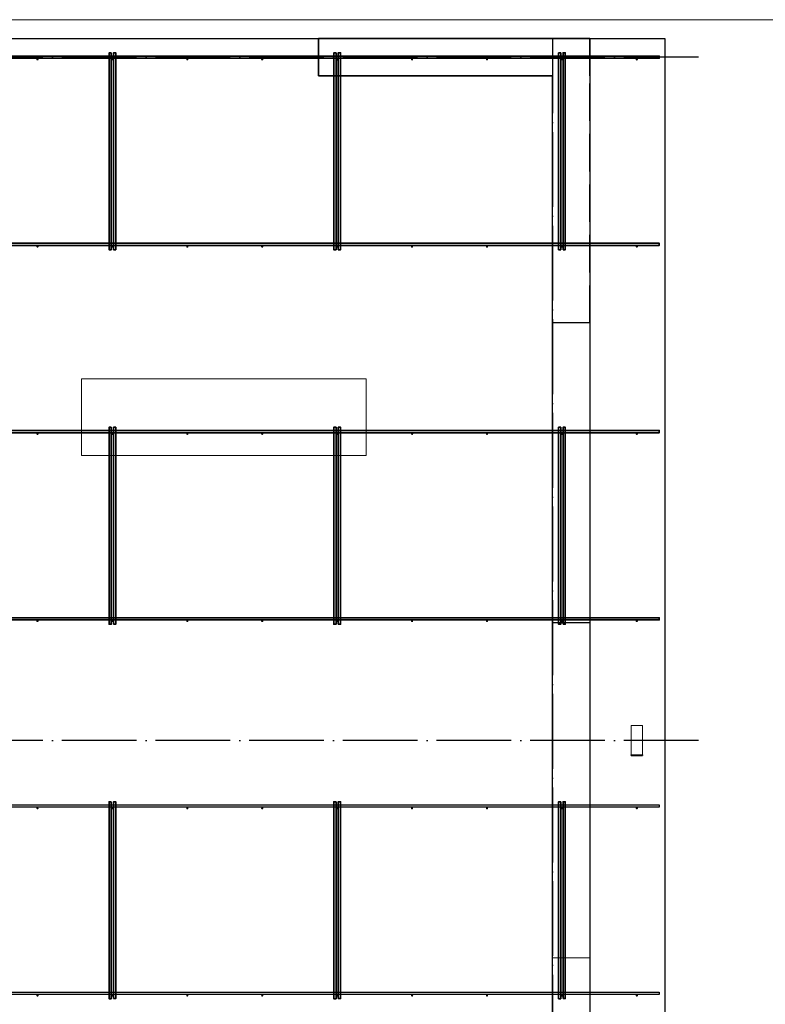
# Model space of a CAD drawing. Header units: millimetres. Extents: x -3483 to 105345, y -283423 to 72284.
# Tile 140 of 165: x 91055 to 95036, y 41431 to 46690. Entities that reach past the tile are written whole.
import ezdxf

# ---------------------------------------------------------------- set-up
doc = ezdxf.new("R2010")
doc.units = ezdxf.units.MM
for name, pattern in [('______11', [500, 400, -50, 0, -50]), ('______2', [270, 200, -70]), ('______5', [1100, 800, -100, 100, -100])]:
    doc.linetypes.add(name, pattern=pattern)
for name, color, linetype, lineweight in [('Standard', 7, 'Continuous', 25), ('Стальная конструкция_ общее', 7, 'Continuous', 25), ('Стена_ общее', 7, 'Continuous', 35), ('Фундамент_ общее', 7, 'Continuous', 35)]:
    doc.layers.add(name, color=color, linetype=linetype, lineweight=lineweight)
doc.layers.add('Арм.стержн. Фиксатор', color=7, linetype='Continuous', lineweight=35, true_color=0x501e0f)
doc.layers.add('Осевая линия_ общее', color=7, linetype='______5', lineweight=13, true_color=0xa0a0a0)

# ---------------------------------------------------------------- blocks, each defined once
blk = doc.blocks.new('СЛОЖНЫЙ_ОБЪЕКТ_13')
at = {"layer": 'Стена_ общее', "color": 9, "linetype": 'Continuous', "lineweight": -3, "true_color": 0xc7c7c7, "transparency": 33554687}
for p, q in [((92650, 46590), (92650, 46390)), ((94100, 46590), (92650, 46590)), ((94100, 46390), (94100, 46590)), ((92650, 46390), (93900, 46390)), ((93900, 39630), (93900, 46390)), ((94100, 46390), (94100, 39650))]:
    blk.add_line(p, q, dxfattribs=at)
at = {"layer": 'Стена_ общее', "color": 9, "linetype": '______2', "lineweight": -3, "true_color": 0xc7c7c7, "transparency": 33554687}
for p, q in [((94100, 45070), (94100, 46390)), ((94100, 45070), (93900, 45070)), ((93900, 43470), (94100, 43470))]:
    blk.add_line(p, q, dxfattribs=at)

msp = doc.modelspace()

# ---------------------------------------------------------------- hatches: boundary and pattern name
at = {"layer": 'Арм.стержн. Фиксатор', "linetype": 'Continuous', "lineweight": 35, "transparency": 33554687}
for points in [[(91156, 46478), (91155.5, 46480.3), (91154.2, 46482.2), (91152.3, 46483.5), (91150, 46484), (91147.7, 46483.5), (91145.8, 46482.2), (91144.5, 46480.3), (91144, 46478), (91144.5, 46475.7), (91145.8, 46473.8), (91147.7, 46472.5), (91150, 46472), (91152.3, 46472.5), (91154.2, 46473.8), (91155.5, 46475.7)], [(91556, 46478), (91555.5, 46480.3), (91554.2, 46482.2), (91552.3, 46483.5), (91550, 46484), (91547.7, 46483.5), (91545.8, 46482.2), (91544.5, 46480.3), (91544, 46478), (91544.5, 46475.7), (91545.8, 46473.8), (91547.7, 46472.5), (91550, 46472), (91552.3, 46472.5), (91554.2, 46473.8), (91555.5, 46475.7)], [(91956, 46478), (91955.5, 46480.3), (91954.2, 46482.2), (91952.3, 46483.5), (91950, 46484), (91947.7, 46483.5), (91945.8, 46482.2), (91944.5, 46480.3), (91944, 46478), (91944.5, 46475.7), (91945.8, 46473.8), (91947.7, 46472.5), (91950, 46472), (91952.3, 46472.5), (91954.2, 46473.8), (91955.5, 46475.7)], [(92356, 46478), (92355.5, 46480.3), (92354.2, 46482.2), (92352.3, 46483.5), (92350, 46484), (92347.7, 46483.5), (92345.8, 46482.2), (92344.5, 46480.3), (92344, 46478), (92344.5, 46475.7), (92345.8, 46473.8), (92347.7, 46472.5), (92350, 46472), (92352.3, 46472.5), (92354.2, 46473.8), (92355.5, 46475.7)], [(92756, 46478), (92755.5, 46480.3), (92754.2, 46482.2), (92752.3, 46483.5), (92750, 46484), (92747.7, 46483.5), (92745.8, 46482.2), (92744.5, 46480.3), (92744, 46478), (92744.5, 46475.7), (92745.8, 46473.8), (92747.7, 46472.5), (92750, 46472), (92752.3, 46472.5), (92754.2, 46473.8), (92755.5, 46475.7)], [(93156, 46478), (93155.5, 46480.3), (93154.2, 46482.2), (93152.3, 46483.5), (93150, 46484), (93147.7, 46483.5), (93145.8, 46482.2), (93144.5, 46480.3), (93144, 46478), (93144.5, 46475.7), (93145.8, 46473.8), (93147.7, 46472.5), (93150, 46472), (93152.3, 46472.5), (93154.2, 46473.8), (93155.5, 46475.7)], [(93556, 46478), (93555.5, 46480.3), (93554.2, 46482.2), (93552.3, 46483.5), (93550, 46484), (93547.7, 46483.5), (93545.8, 46482.2), (93544.5, 46480.3), (93544, 46478), (93544.5, 46475.7), (93545.8, 46473.8), (93547.7, 46472.5), (93550, 46472), (93552.3, 46472.5), (93554.2, 46473.8), (93555.5, 46475.7)], [(93956, 46478), (93955.5, 46480.3), (93954.2, 46482.2), (93952.3, 46483.5), (93950, 46484), (93947.7, 46483.5), (93945.8, 46482.2), (93944.5, 46480.3), (93944, 46478), (93944.5, 46475.7), (93945.8, 46473.8), (93947.7, 46472.5), (93950, 46472), (93952.3, 46472.5), (93954.2, 46473.8), (93955.5, 46475.7)], [(94356, 46478), (94355.5, 46480.3), (94354.2, 46482.2), (94352.3, 46483.5), (94350, 46484), (94347.7, 46483.5), (94345.8, 46482.2), (94344.5, 46480.3), (94344, 46478), (94344.5, 46475.7), (94345.8, 46473.8), (94347.7, 46472.5), (94350, 46472), (94352.3, 46472.5), (94354.2, 46473.8), (94355.5, 46475.7)], [(91156, 45478), (91155.5, 45480.3), (91154.2, 45482.2), (91152.3, 45483.5), (91150, 45484), (91147.7, 45483.5), (91145.8, 45482.2), (91144.5, 45480.3), (91144, 45478), (91144.5, 45475.7), (91145.8, 45473.8), (91147.7, 45472.5), (91150, 45472), (91152.3, 45472.5), (91154.2, 45473.8), (91155.5, 45475.7)], [(91556, 45478), (91555.5, 45480.3), (91554.2, 45482.2), (91552.3, 45483.5), (91550, 45484), (91547.7, 45483.5), (91545.8, 45482.2), (91544.5, 45480.3), (91544, 45478), (91544.5, 45475.7), (91545.8, 45473.8), (91547.7, 45472.5), (91550, 45472), (91552.3, 45472.5), (91554.2, 45473.8), (91555.5, 45475.7)], [(91956, 45478), (91955.5, 45480.3), (91954.2, 45482.2), (91952.3, 45483.5), (91950, 45484), (91947.7, 45483.5), (91945.8, 45482.2), (91944.5, 45480.3), (91944, 45478), (91944.5, 45475.7), (91945.8, 45473.8), (91947.7, 45472.5), (91950, 45472), (91952.3, 45472.5), (91954.2, 45473.8), (91955.5, 45475.7)], [(92356, 45478), (92355.5, 45480.3), (92354.2, 45482.2), (92352.3, 45483.5), (92350, 45484), (92347.7, 45483.5), (92345.8, 45482.2), (92344.5, 45480.3), (92344, 45478), (92344.5, 45475.7), (92345.8, 45473.8), (92347.7, 45472.5), (92350, 45472), (92352.3, 45472.5), (92354.2, 45473.8), (92355.5, 45475.7)], [(92756, 45478), (92755.5, 45480.3), (92754.2, 45482.2), (92752.3, 45483.5), (92750, 45484), (92747.7, 45483.5), (92745.8, 45482.2), (92744.5, 45480.3), (92744, 45478), (92744.5, 45475.7), (92745.8, 45473.8), (92747.7, 45472.5), (92750, 45472), (92752.3, 45472.5), (92754.2, 45473.8), (92755.5, 45475.7)], [(93156, 45478), (93155.5, 45480.3), (93154.2, 45482.2), (93152.3, 45483.5), (93150, 45484), (93147.7, 45483.5), (93145.8, 45482.2), (93144.5, 45480.3), (93144, 45478), (93144.5, 45475.7), (93145.8, 45473.8), (93147.7, 45472.5), (93150, 45472), (93152.3, 45472.5), (93154.2, 45473.8), (93155.5, 45475.7)], [(93556, 45478), (93555.5, 45480.3), (93554.2, 45482.2), (93552.3, 45483.5), (93550, 45484), (93547.7, 45483.5), (93545.8, 45482.2), (93544.5, 45480.3), (93544, 45478), (93544.5, 45475.7), (93545.8, 45473.8), (93547.7, 45472.5), (93550, 45472), (93552.3, 45472.5), (93554.2, 45473.8), (93555.5, 45475.7)], [(93956, 45478), (93955.5, 45480.3), (93954.2, 45482.2), (93952.3, 45483.5), (93950, 45484), (93947.7, 45483.5), (93945.8, 45482.2), (93944.5, 45480.3), (93944, 45478), (93944.5, 45475.7), (93945.8, 45473.8), (93947.7, 45472.5), (93950, 45472), (93952.3, 45472.5), (93954.2, 45473.8), (93955.5, 45475.7)], [(94356, 45478), (94355.5, 45480.3), (94354.2, 45482.2), (94352.3, 45483.5), (94350, 45484), (94347.7, 45483.5), (94345.8, 45482.2), (94344.5, 45480.3), (94344, 45478), (94344.5, 45475.7), (94345.8, 45473.8), (94347.7, 45472.5), (94350, 45472), (94352.3, 45472.5), (94354.2, 45473.8), (94355.5, 45475.7)], [(91156, 44478), (91155.5, 44480.3), (91154.2, 44482.2), (91152.3, 44483.5), (91150, 44484), (91147.7, 44483.5), (91145.8, 44482.2), (91144.5, 44480.3), (91144, 44478), (91144.5, 44475.7), (91145.8, 44473.8), (91147.7, 44472.5), (91150, 44472), (91152.3, 44472.5), (91154.2, 44473.8), (91155.5, 44475.7)], [(91556, 44478), (91555.5, 44480.3), (91554.2, 44482.2), (91552.3, 44483.5), (91550, 44484), (91547.7, 44483.5), (91545.8, 44482.2), (91544.5, 44480.3), (91544, 44478), (91544.5, 44475.7), (91545.8, 44473.8), (91547.7, 44472.5), (91550, 44472), (91552.3, 44472.5), (91554.2, 44473.8), (91555.5, 44475.7)], [(91956, 44478), (91955.5, 44480.3), (91954.2, 44482.2), (91952.3, 44483.5), (91950, 44484), (91947.7, 44483.5), (91945.8, 44482.2), (91944.5, 44480.3), (91944, 44478), (91944.5, 44475.7), (91945.8, 44473.8), (91947.7, 44472.5), (91950, 44472), (91952.3, 44472.5), (91954.2, 44473.8), (91955.5, 44475.7)], [(92356, 44478), (92355.5, 44480.3), (92354.2, 44482.2), (92352.3, 44483.5), (92350, 44484), (92347.7, 44483.5), (92345.8, 44482.2), (92344.5, 44480.3), (92344, 44478), (92344.5, 44475.7), (92345.8, 44473.8), (92347.7, 44472.5), (92350, 44472), (92352.3, 44472.5), (92354.2, 44473.8), (92355.5, 44475.7)], [(92756, 44478), (92755.5, 44480.3), (92754.2, 44482.2), (92752.3, 44483.5), (92750, 44484), (92747.7, 44483.5), (92745.8, 44482.2), (92744.5, 44480.3), (92744, 44478), (92744.5, 44475.7), (92745.8, 44473.8), (92747.7, 44472.5), (92750, 44472), (92752.3, 44472.5), (92754.2, 44473.8), (92755.5, 44475.7)], [(93156, 44478), (93155.5, 44480.3), (93154.2, 44482.2), (93152.3, 44483.5), (93150, 44484), (93147.7, 44483.5), (93145.8, 44482.2), (93144.5, 44480.3), (93144, 44478), (93144.5, 44475.7), (93145.8, 44473.8), (93147.7, 44472.5), (93150, 44472), (93152.3, 44472.5), (93154.2, 44473.8), (93155.5, 44475.7)], [(93556, 44478), (93555.5, 44480.3), (93554.2, 44482.2), (93552.3, 44483.5), (93550, 44484), (93547.7, 44483.5), (93545.8, 44482.2), (93544.5, 44480.3), (93544, 44478), (93544.5, 44475.7), (93545.8, 44473.8), (93547.7, 44472.5), (93550, 44472), (93552.3, 44472.5), (93554.2, 44473.8), (93555.5, 44475.7)], [(93956, 44478), (93955.5, 44480.3), (93954.2, 44482.2), (93952.3, 44483.5), (93950, 44484), (93947.7, 44483.5), (93945.8, 44482.2), (93944.5, 44480.3), (93944, 44478), (93944.5, 44475.7), (93945.8, 44473.8), (93947.7, 44472.5), (93950, 44472), (93952.3, 44472.5), (93954.2, 44473.8), (93955.5, 44475.7)], [(94356, 44478), (94355.5, 44480.3), (94354.2, 44482.2), (94352.3, 44483.5), (94350, 44484), (94347.7, 44483.5), (94345.8, 44482.2), (94344.5, 44480.3), (94344, 44478), (94344.5, 44475.7), (94345.8, 44473.8), (94347.7, 44472.5), (94350, 44472), (94352.3, 44472.5), (94354.2, 44473.8), (94355.5, 44475.7)], [(91156, 43478), (91155.5, 43480.3), (91154.2, 43482.2), (91152.3, 43483.5), (91150, 43484), (91147.7, 43483.5), (91145.8, 43482.2), (91144.5, 43480.3), (91144, 43478), (91144.5, 43475.7), (91145.8, 43473.8), (91147.7, 43472.5), (91150, 43472), (91152.3, 43472.5), (91154.2, 43473.8), (91155.5, 43475.7)], [(91556, 43478), (91555.5, 43480.3), (91554.2, 43482.2), (91552.3, 43483.5), (91550, 43484), (91547.7, 43483.5), (91545.8, 43482.2), (91544.5, 43480.3), (91544, 43478), (91544.5, 43475.7), (91545.8, 43473.8), (91547.7, 43472.5), (91550, 43472), (91552.3, 43472.5), (91554.2, 43473.8), (91555.5, 43475.7)], [(91956, 43478), (91955.5, 43480.3), (91954.2, 43482.2), (91952.3, 43483.5), (91950, 43484), (91947.7, 43483.5), (91945.8, 43482.2), (91944.5, 43480.3), (91944, 43478), (91944.5, 43475.7), (91945.8, 43473.8), (91947.7, 43472.5), (91950, 43472), (91952.3, 43472.5), (91954.2, 43473.8), (91955.5, 43475.7)], [(92356, 43478), (92355.5, 43480.3), (92354.2, 43482.2), (92352.3, 43483.5), (92350, 43484), (92347.7, 43483.5), (92345.8, 43482.2), (92344.5, 43480.3), (92344, 43478), (92344.5, 43475.7), (92345.8, 43473.8), (92347.7, 43472.5), (92350, 43472), (92352.3, 43472.5), (92354.2, 43473.8), (92355.5, 43475.7)], [(92756, 43478), (92755.5, 43480.3), (92754.2, 43482.2), (92752.3, 43483.5), (92750, 43484), (92747.7, 43483.5), (92745.8, 43482.2), (92744.5, 43480.3), (92744, 43478), (92744.5, 43475.7), (92745.8, 43473.8), (92747.7, 43472.5), (92750, 43472), (92752.3, 43472.5), (92754.2, 43473.8), (92755.5, 43475.7)], [(93156, 43478), (93155.5, 43480.3), (93154.2, 43482.2), (93152.3, 43483.5), (93150, 43484), (93147.7, 43483.5), (93145.8, 43482.2), (93144.5, 43480.3), (93144, 43478), (93144.5, 43475.7), (93145.8, 43473.8), (93147.7, 43472.5), (93150, 43472), (93152.3, 43472.5), (93154.2, 43473.8), (93155.5, 43475.7)], [(93556, 43478), (93555.5, 43480.3), (93554.2, 43482.2), (93552.3, 43483.5), (93550, 43484), (93547.7, 43483.5), (93545.8, 43482.2), (93544.5, 43480.3), (93544, 43478), (93544.5, 43475.7), (93545.8, 43473.8), (93547.7, 43472.5), (93550, 43472), (93552.3, 43472.5), (93554.2, 43473.8), (93555.5, 43475.7)], [(93956, 43478), (93955.5, 43480.3), (93954.2, 43482.2), (93952.3, 43483.5), (93950, 43484), (93947.7, 43483.5), (93945.8, 43482.2), (93944.5, 43480.3), (93944, 43478), (93944.5, 43475.7), (93945.8, 43473.8), (93947.7, 43472.5), (93950, 43472), (93952.3, 43472.5), (93954.2, 43473.8), (93955.5, 43475.7)], [(94356, 43478), (94355.5, 43480.3), (94354.2, 43482.2), (94352.3, 43483.5), (94350, 43484), (94347.7, 43483.5), (94345.8, 43482.2), (94344.5, 43480.3), (94344, 43478), (94344.5, 43475.7), (94345.8, 43473.8), (94347.7, 43472.5), (94350, 43472), (94352.3, 43472.5), (94354.2, 43473.8), (94355.5, 43475.7)], [(91156, 42478), (91155.5, 42480.3), (91154.2, 42482.2), (91152.3, 42483.5), (91150, 42484), (91147.7, 42483.5), (91145.8, 42482.2), (91144.5, 42480.3), (91144, 42478), (91144.5, 42475.7), (91145.8, 42473.8), (91147.7, 42472.5), (91150, 42472), (91152.3, 42472.5), (91154.2, 42473.8), (91155.5, 42475.7)], [(91556, 42478), (91555.5, 42480.3), (91554.2, 42482.2), (91552.3, 42483.5), (91550, 42484), (91547.7, 42483.5), (91545.8, 42482.2), (91544.5, 42480.3), (91544, 42478), (91544.5, 42475.7), (91545.8, 42473.8), (91547.7, 42472.5), (91550, 42472), (91552.3, 42472.5), (91554.2, 42473.8), (91555.5, 42475.7)], [(91956, 42478), (91955.5, 42480.3), (91954.2, 42482.2), (91952.3, 42483.5), (91950, 42484), (91947.7, 42483.5), (91945.8, 42482.2), (91944.5, 42480.3), (91944, 42478), (91944.5, 42475.7), (91945.8, 42473.8), (91947.7, 42472.5), (91950, 42472), (91952.3, 42472.5), (91954.2, 42473.8), (91955.5, 42475.7)], [(92356, 42478), (92355.5, 42480.3), (92354.2, 42482.2), (92352.3, 42483.5), (92350, 42484), (92347.7, 42483.5), (92345.8, 42482.2), (92344.5, 42480.3), (92344, 42478), (92344.5, 42475.7), (92345.8, 42473.8), (92347.7, 42472.5), (92350, 42472), (92352.3, 42472.5), (92354.2, 42473.8), (92355.5, 42475.7)], [(92756, 42478), (92755.5, 42480.3), (92754.2, 42482.2), (92752.3, 42483.5), (92750, 42484), (92747.7, 42483.5), (92745.8, 42482.2), (92744.5, 42480.3), (92744, 42478), (92744.5, 42475.7), (92745.8, 42473.8), (92747.7, 42472.5), (92750, 42472), (92752.3, 42472.5), (92754.2, 42473.8), (92755.5, 42475.7)], [(93156, 42478), (93155.5, 42480.3), (93154.2, 42482.2), (93152.3, 42483.5), (93150, 42484), (93147.7, 42483.5), (93145.8, 42482.2), (93144.5, 42480.3), (93144, 42478), (93144.5, 42475.7), (93145.8, 42473.8), (93147.7, 42472.5), (93150, 42472), (93152.3, 42472.5), (93154.2, 42473.8), (93155.5, 42475.7)], [(93556, 42478), (93555.5, 42480.3), (93554.2, 42482.2), (93552.3, 42483.5), (93550, 42484), (93547.7, 42483.5), (93545.8, 42482.2), (93544.5, 42480.3), (93544, 42478), (93544.5, 42475.7), (93545.8, 42473.8), (93547.7, 42472.5), (93550, 42472), (93552.3, 42472.5), (93554.2, 42473.8), (93555.5, 42475.7)], [(93956, 42478), (93955.5, 42480.3), (93954.2, 42482.2), (93952.3, 42483.5), (93950, 42484), (93947.7, 42483.5), (93945.8, 42482.2), (93944.5, 42480.3), (93944, 42478), (93944.5, 42475.7), (93945.8, 42473.8), (93947.7, 42472.5), (93950, 42472), (93952.3, 42472.5), (93954.2, 42473.8), (93955.5, 42475.7)], [(94356, 42478), (94355.5, 42480.3), (94354.2, 42482.2), (94352.3, 42483.5), (94350, 42484), (94347.7, 42483.5), (94345.8, 42482.2), (94344.5, 42480.3), (94344, 42478), (94344.5, 42475.7), (94345.8, 42473.8), (94347.7, 42472.5), (94350, 42472), (94352.3, 42472.5), (94354.2, 42473.8), (94355.5, 42475.7)], [(91156, 41478), (91155.5, 41480.3), (91154.2, 41482.2), (91152.3, 41483.5), (91150, 41484), (91147.7, 41483.5), (91145.8, 41482.2), (91144.5, 41480.3), (91144, 41478), (91144.5, 41475.7), (91145.8, 41473.8), (91147.7, 41472.5), (91150, 41472), (91152.3, 41472.5), (91154.2, 41473.8), (91155.5, 41475.7)], [(91556, 41478), (91555.5, 41480.3), (91554.2, 41482.2), (91552.3, 41483.5), (91550, 41484), (91547.7, 41483.5), (91545.8, 41482.2), (91544.5, 41480.3), (91544, 41478), (91544.5, 41475.7), (91545.8, 41473.8), (91547.7, 41472.5), (91550, 41472), (91552.3, 41472.5), (91554.2, 41473.8), (91555.5, 41475.7)], [(91956, 41478), (91955.5, 41480.3), (91954.2, 41482.2), (91952.3, 41483.5), (91950, 41484), (91947.7, 41483.5), (91945.8, 41482.2), (91944.5, 41480.3), (91944, 41478), (91944.5, 41475.7), (91945.8, 41473.8), (91947.7, 41472.5), (91950, 41472), (91952.3, 41472.5), (91954.2, 41473.8), (91955.5, 41475.7)], [(92356, 41478), (92355.5, 41480.3), (92354.2, 41482.2), (92352.3, 41483.5), (92350, 41484), (92347.7, 41483.5), (92345.8, 41482.2), (92344.5, 41480.3), (92344, 41478), (92344.5, 41475.7), (92345.8, 41473.8), (92347.7, 41472.5), (92350, 41472), (92352.3, 41472.5), (92354.2, 41473.8), (92355.5, 41475.7)], [(92756, 41478), (92755.5, 41480.3), (92754.2, 41482.2), (92752.3, 41483.5), (92750, 41484), (92747.7, 41483.5), (92745.8, 41482.2), (92744.5, 41480.3), (92744, 41478), (92744.5, 41475.7), (92745.8, 41473.8), (92747.7, 41472.5), (92750, 41472), (92752.3, 41472.5), (92754.2, 41473.8), (92755.5, 41475.7)], [(93156, 41478), (93155.5, 41480.3), (93154.2, 41482.2), (93152.3, 41483.5), (93150, 41484), (93147.7, 41483.5), (93145.8, 41482.2), (93144.5, 41480.3), (93144, 41478), (93144.5, 41475.7), (93145.8, 41473.8), (93147.7, 41472.5), (93150, 41472), (93152.3, 41472.5), (93154.2, 41473.8), (93155.5, 41475.7)], [(93556, 41478), (93555.5, 41480.3), (93554.2, 41482.2), (93552.3, 41483.5), (93550, 41484), (93547.7, 41483.5), (93545.8, 41482.2), (93544.5, 41480.3), (93544, 41478), (93544.5, 41475.7), (93545.8, 41473.8), (93547.7, 41472.5), (93550, 41472), (93552.3, 41472.5), (93554.2, 41473.8), (93555.5, 41475.7)], [(93956, 41478), (93955.5, 41480.3), (93954.2, 41482.2), (93952.3, 41483.5), (93950, 41484), (93947.7, 41483.5), (93945.8, 41482.2), (93944.5, 41480.3), (93944, 41478), (93944.5, 41475.7), (93945.8, 41473.8), (93947.7, 41472.5), (93950, 41472), (93952.3, 41472.5), (93954.2, 41473.8), (93955.5, 41475.7)], [(94356, 41478), (94355.5, 41480.3), (94354.2, 41482.2), (94352.3, 41483.5), (94350, 41484), (94347.7, 41483.5), (94345.8, 41482.2), (94344.5, 41480.3), (94344, 41478), (94344.5, 41475.7), (94345.8, 41473.8), (94347.7, 41472.5), (94350, 41472), (94352.3, 41472.5), (94354.2, 41473.8), (94355.5, 41475.7)]]:
    msp.add_hatch(color=34, dxfattribs=at).paths.add_polyline_path(points)

# ---------------------------------------------------------------- linework, layer by layer
at = {"layer": 'Standard', "color": 52, "linetype": 'Continuous', "lineweight": 13, "transparency": 33554687}
for p, q in [((91385.2, 44771.1), (91385.2, 44362.7)), ((92905.2, 44771.1), (91385.2, 44771.1)), ((91385.2, 44771.1), (91385.2, 44362.7)), ((92905.2, 44771.1), (91385.2, 44771.1)), ((91385.2, 44771.1), (91385.2, 44362.7)), ((92905.2, 44771.1), (91385.2, 44771.1)), ((91385.2, 44771.1), (91385.2, 44362.7)), ((92905.2, 44771.1), (91385.2, 44771.1)), ((92905.2, 44362.7), (92905.2, 44771.1)), ((92905.2, 44362.7), (92905.2, 44771.1)), ((92905.2, 44362.7), (92905.2, 44771.1)), ((92905.2, 44362.7), (92905.2, 44771.1)), ((91385.2, 44362.7), (92905.2, 44362.7)), ((91385.2, 44362.7), (92905.2, 44362.7)), ((91385.2, 44362.7), (92905.2, 44362.7)), ((91385.2, 44362.7), (92905.2, 44362.7))]:
    msp.add_line(p, q, dxfattribs=at)
at = {"layer": 'Standard', "color": 7, "linetype": 'Continuous', "lineweight": 13, "transparency": 33554687}
msp.add_lwpolyline([(79250, -750), (105250, -750), (105250, 46690), (79250, 46690), (79250, -750)], dxfattribs=at)
at = {"layer": 'Арм.стержн. Фиксатор', "color": 34, "linetype": 'Continuous', "lineweight": 35, "transparency": 33554687}
for points in [[(80630, 46496), (94470, 46496), (94470, 46484), (80630, 46484), (80630, 46496)], [(80630, 46496), (94470, 46496), (94470, 46484), (80630, 46484), (80630, 46496)], [(91544, 46512.9), (91544, 45460.8), (91532, 45460.8), (91532, 46512.9), (91544, 46512.9)], [(91556, 45461.1), (91556, 46513.1), (91568, 46513.1), (91568, 45461.1), (91556, 45461.1)], [(92744, 46512.9), (92744, 45460.8), (92732, 45460.8), (92732, 46512.9), (92744, 46512.9)], [(92756, 45461.1), (92756, 46513.1), (92768, 46513.1), (92768, 45461.1), (92756, 45461.1)], [(93944, 46512.9), (93944, 45460.8), (93932, 45460.8), (93932, 46512.9), (93944, 46512.9)], [(93956, 45461.1), (93956, 46513.1), (93968, 46513.1), (93968, 45461.1), (93956, 45461.1)], [(80630, 45496), (94470, 45496), (94470, 45484), (80630, 45484), (80630, 45496)], [(80630, 45496), (94470, 45496), (94470, 45484), (80630, 45484), (80630, 45496)], [(80630, 44496), (94470, 44496), (94470, 44484), (80630, 44484), (80630, 44496)], [(80630, 44496), (94470, 44496), (94470, 44484), (80630, 44484), (80630, 44496)], [(91544, 44512.9), (91544, 43460.8), (91532, 43460.8), (91532, 44512.9), (91544, 44512.9)], [(91556, 43461.1), (91556, 44513.1), (91568, 44513.1), (91568, 43461.1), (91556, 43461.1)], [(92744, 44512.9), (92744, 43460.8), (92732, 43460.8), (92732, 44512.9), (92744, 44512.9)], [(92756, 43461.1), (92756, 44513.1), (92768, 44513.1), (92768, 43461.1), (92756, 43461.1)], [(93944, 44512.9), (93944, 43460.8), (93932, 43460.8), (93932, 44512.9), (93944, 44512.9)], [(93956, 43461.1), (93956, 44513.1), (93968, 44513.1), (93968, 43461.1), (93956, 43461.1)], [(80630, 43496), (94470, 43496), (94470, 43484), (80630, 43484), (80630, 43496)], [(80630, 43496), (94470, 43496), (94470, 43484), (80630, 43484), (80630, 43496)], [(91544, 42512.9), (91544, 41460.8), (91532, 41460.8), (91532, 42512.9), (91544, 42512.9)], [(91556, 41461.1), (91556, 42513.1), (91568, 42513.1), (91568, 41461.1), (91556, 41461.1)], [(92744, 42512.9), (92744, 41460.8), (92732, 41460.8), (92732, 42512.9), (92744, 42512.9)], [(92756, 41461.1), (92756, 42513.1), (92768, 42513.1), (92768, 41461.1), (92756, 41461.1)], [(93944, 42512.9), (93944, 41460.8), (93932, 41460.8), (93932, 42512.9), (93944, 42512.9)], [(93956, 41461.1), (93956, 42513.1), (93968, 42513.1), (93968, 41461.1), (93956, 41461.1)]]:
    msp.add_lwpolyline(points, dxfattribs=at)
at = {"layer": 'Арм.стержн. Фиксатор', "color": 34, "linetype": 'Continuous', "lineweight": 25, "transparency": 33554687}
for points in [[(82296.5, 42496), (94470, 42496), (94470, 42484), (82296.5, 42484), (82296.5, 42496)], [(82296.5, 42496), (94470, 42496), (94470, 42484), (82296.5, 42484), (82296.5, 42496)], [(82296.5, 41496), (94470, 41496), (94470, 41484), (82296.5, 41484), (82296.5, 41496)], [(82296.5, 41496), (94470, 41496), (94470, 41484), (82296.5, 41484), (82296.5, 41496)]]:
    msp.add_lwpolyline(points, dxfattribs=at)
at = {"layer": 'Осевая линия_ общее', "color": 253, "linetype": '______11', "lineweight": -3, "true_color": 0xa0a0a0, "transparency": 33554687}
for p, q in [((93900, 46590), (93900, -2827.9)), ((94680, 46490), (77142.2, 46490)), ((94680, 42840), (77142.2, 42840))]:
    msp.add_line(p, q, dxfattribs=at)
at = {"layer": 'Стальная конструкция_ общее', "color": 253, "linetype": '______2', "lineweight": 18, "true_color": 0xababab, "transparency": 33554687}
for p, q in [((94320, 42763.1), (94320, 42920)), ((94320, 42920), (94380, 42920)), ((94320, 42763.1), (94320, 42920)), ((94320, 42920), (94380, 42920)), ((94380, 42920), (94380, 42763.1)), ((94380, 42920), (94380, 42763.1))]:
    msp.add_line(p, q, dxfattribs=at)
at = {"layer": 'Стальная конструкция_ общее', "color": 7, "linetype": 'Continuous', "lineweight": 25, "transparency": 33554687}
for p, q in [((94320, 42760), (94320, 42763.1)), ((94320, 42763.1), (94380, 42763.1)), ((94320, 42760), (94320, 42763.1)), ((94320, 42763.1), (94380, 42763.1)), ((94320, 42760), (94380, 42760)), ((94320, 42760), (94380, 42760)), ((94380, 42763.1), (94380, 42760)), ((94380, 42763.1), (94380, 42760))]:
    msp.add_line(p, q, dxfattribs=at)
at = {"layer": 'Стена_ общее', "color": 7, "linetype": 'Continuous', "lineweight": 25, "transparency": 33554687}
for p, q in [((92650, 46390), (92650, 46590)), ((92650, 46590), (94100, 46590)), ((92650, 46390), (92650, 46590)), ((92650, 46590), (94100, 46590)), ((94100, 46590), (94100, 46390)), ((94100, 46590), (94100, 46390)), ((93900, 46390), (92650, 46390)), ((93900, 46390), (92650, 46390)), ((93900, 39630), (93900, 46390)), ((93900, 39630), (93900, 46390)), ((94100, 46390), (94100, 39650)), ((94100, 46390), (94100, 39650))]:
    msp.add_line(p, q, dxfattribs=at)
at = {"layer": 'Стена_ общее', "color": 253, "linetype": '______2', "lineweight": 18, "true_color": 0xababab, "transparency": 33554687}
for q in [(94100, 46390), (94100, 46390), (93900, 41680), (93900, 41680)]:
    msp.add_line((94100, 41680), q, dxfattribs=at)
at = {"layer": 'Фундамент_ общее', "color": 7, "lineweight": 25, "transparency": 33554687}
for p, q in [((90420, 46590), (92650, 46590)), ((94100, 46590), (94500, 46590)), ((94500, 46590), (94500, 40050))]:
    msp.add_line(p, q, dxfattribs=at)
at = {"layer": 'Фундамент_ общее', "color": 7, "linetype": 'Continuous', "lineweight": 25, "transparency": 33554687}
for p, q in [((90420, 46590), (92650, 46590)), ((94100, 46590), (94500, 46590)), ((94500, 46590), (94500, 40050))]:
    msp.add_line(p, q, dxfattribs=at)

# ---------------------------------------------------------------- block references
at = {"layer": 'Стена_ общее', "color": 9, "linetype": 'Continuous', "lineweight": -3, "true_color": 0xc7c7c7, "transparency": 33554687}
msp.add_blockref('СЛОЖНЫЙ_ОБЪЕКТ_13', (0, 0), dxfattribs=at)

doc.saveas('drawing.dxf')
